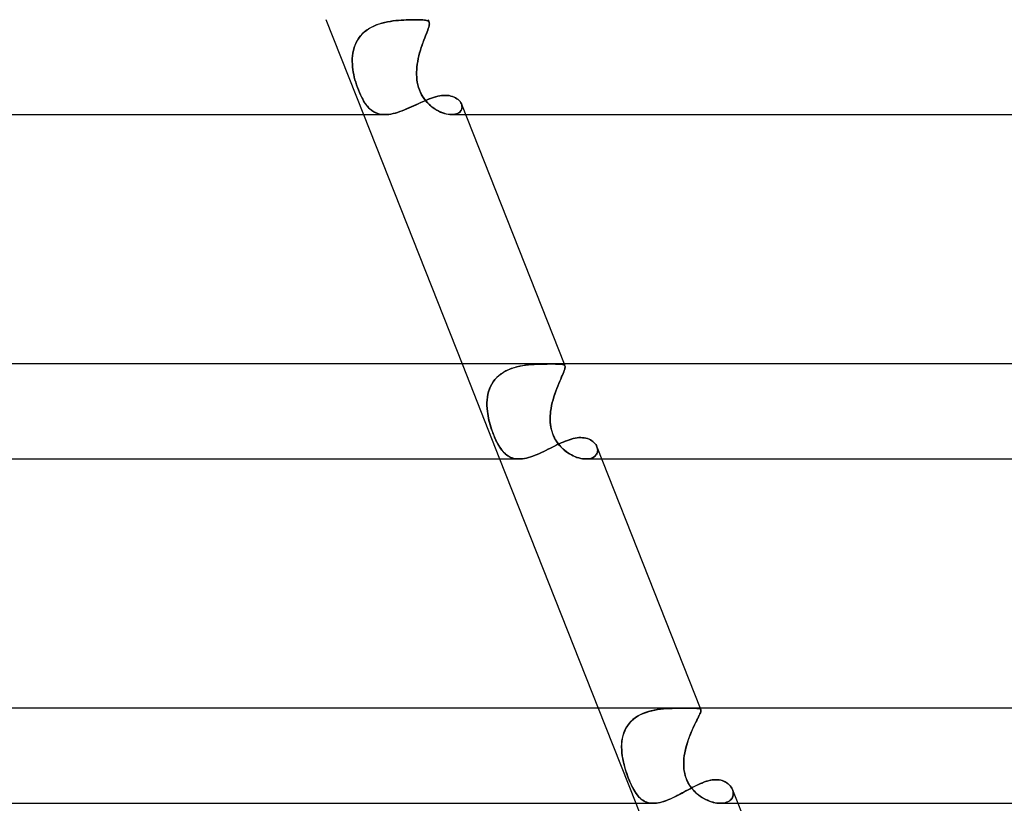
# Model space of a CAD drawing. Header units: millimetres. Extents: x -430 to 430, y -2 to 290.
# Tile 71 of 84: x 195 to 236, y 130 to 163. Entities that reach past the tile are written whole.
import ezdxf

# ---------------------------------------------------------------- set-up
doc = ezdxf.new("R2010")
doc.units = ezdxf.units.MM
doc.layers.add('HIDDEN', color=7, linetype='Continuous')
doc.layers.add('THICK', color=7, linetype='Continuous')

msp = doc.modelspace()

# ---------------------------------------------------------------- linework, layer by layer
at = {"layer": 'HIDDEN'}
for p, q in [((207.529, 163.5), (209.111, 159.5)), ((210.47, 163.456), (210.354, 163.443)), ((210.361, 163.444), (210.477, 163.457)), ((210.586, 163.467), (210.47, 163.456)), ((210.477, 163.457), (210.591, 163.468)), ((210.699, 163.475), (210.586, 163.467)), ((210.591, 163.468), (210.703, 163.476)), ((210.809, 163.482), (210.699, 163.475)), ((210.703, 163.476), (210.813, 163.482)), ((210.916, 163.486), (210.809, 163.482)), ((210.813, 163.482), (210.919, 163.486)), ((211.02, 163.489), (210.916, 163.486)), ((210.919, 163.486), (211.022, 163.489)), ((211.119, 163.491), (211.02, 163.489)), ((211.022, 163.489), (211.12, 163.491)), ((211.213, 163.492), (211.119, 163.491)), ((211.12, 163.491), (211.214, 163.492)), ((211.303, 163.493), (211.213, 163.492)), ((211.214, 163.492), (211.303, 163.493)), ((211.392, 163.492), (211.303, 163.493)), ((211.303, 163.493), (211.392, 163.492)), ((211.474, 163.491), (211.392, 163.492)), ((211.392, 163.492), (211.475, 163.491)), ((211.549, 163.489), (211.474, 163.491)), ((211.475, 163.491), (211.55, 163.488)), ((211.616, 163.485), (211.549, 163.489)), ((211.55, 163.488), (211.617, 163.485)), ((211.676, 163.48), (211.616, 163.485)), ((211.617, 163.485), (211.676, 163.479)), ((211.728, 163.472), (211.676, 163.48)), ((211.676, 163.479), (211.728, 163.472)), ((211.772, 163.462), (211.728, 163.472)), ((211.728, 163.472), (211.772, 163.462)), ((211.809, 163.449), (211.772, 163.462)), ((211.772, 163.462), (211.809, 163.449)), ((211.83, 163.5), (211.876, 163.383)), ((209.238, 163.049), (209.146, 162.976)), ((209.153, 162.982), (209.245, 163.054)), ((209.335, 163.114), (209.238, 163.049)), ((209.245, 163.054), (209.343, 163.12)), ((209.437, 163.174), (209.335, 163.114)), ((209.343, 163.12), (209.446, 163.178)), ((209.544, 163.227), (209.437, 163.174)), ((209.446, 163.178), (209.553, 163.231)), ((209.655, 163.274), (209.544, 163.227)), ((209.553, 163.231), (209.663, 163.277)), ((209.768, 163.314), (209.655, 163.274)), ((209.663, 163.277), (209.777, 163.317)), ((209.884, 163.349), (209.768, 163.314)), ((209.777, 163.317), (209.892, 163.352)), ((210.001, 163.379), (209.884, 163.349)), ((209.892, 163.352), (210.009, 163.381)), ((210.118, 163.405), (210.001, 163.379)), ((210.009, 163.381), (210.127, 163.406)), ((210.236, 163.426), (210.118, 163.405)), ((210.127, 163.406), (210.244, 163.427)), ((210.354, 163.443), (210.236, 163.426)), ((210.244, 163.427), (210.361, 163.444)), ((211.791, 162.987), (211.818, 163.059)), ((211.818, 163.057), (211.791, 162.985)), ((211.838, 163.432), (211.809, 163.449)), ((211.809, 163.449), (211.839, 163.432)), ((211.818, 163.059), (211.841, 163.125)), ((211.841, 163.122), (211.818, 163.057)), ((211.861, 163.411), (211.838, 163.432)), ((211.839, 163.432), (211.861, 163.41)), ((211.841, 163.125), (211.86, 163.183)), ((211.86, 163.181), (211.841, 163.122)), ((211.86, 163.183), (211.874, 163.235)), ((211.874, 163.234), (211.86, 163.181)), ((211.876, 163.384), (211.861, 163.411)), ((211.861, 163.41), (211.876, 163.384)), ((211.874, 163.235), (211.883, 163.281)), ((211.883, 163.28), (211.874, 163.234)), ((211.884, 163.355), (211.876, 163.384)), ((211.876, 163.384), (211.884, 163.355)), ((211.883, 163.281), (211.886, 163.321)), ((211.886, 163.32), (211.883, 163.28)), ((211.886, 163.321), (211.884, 163.355)), ((211.884, 163.355), (211.886, 163.32)), ((208.851, 162.627), (208.798, 162.526)), ((208.801, 162.532), (208.855, 162.633)), ((208.913, 162.722), (208.851, 162.627)), ((208.855, 162.633), (208.918, 162.729)), ((208.983, 162.812), (208.913, 162.722)), ((208.918, 162.729), (208.989, 162.819)), ((209.061, 162.897), (208.983, 162.812)), ((208.989, 162.819), (209.067, 162.903)), ((209.146, 162.976), (209.061, 162.897)), ((209.067, 162.903), (209.153, 162.982)), ((211.655, 162.634), (211.618, 162.534)), ((211.619, 162.537), (211.656, 162.638)), ((211.691, 162.73), (211.655, 162.634)), ((211.656, 162.638), (211.693, 162.734)), ((211.727, 162.821), (211.691, 162.73)), ((211.693, 162.734), (211.728, 162.824)), ((211.76, 162.906), (211.727, 162.821)), ((211.728, 162.824), (211.761, 162.909)), ((211.791, 162.985), (211.76, 162.906)), ((211.761, 162.909), (211.791, 162.987)), ((208.714, 162.313), (208.684, 162.202)), ((208.686, 162.208), (208.716, 162.319)), ((208.752, 162.421), (208.714, 162.313)), ((208.716, 162.319), (208.754, 162.427)), ((208.798, 162.526), (208.752, 162.421)), ((208.754, 162.427), (208.801, 162.532)), ((211.544, 162.319), (211.509, 162.208)), ((211.51, 162.211), (211.545, 162.323)), ((211.581, 162.428), (211.544, 162.319)), ((211.545, 162.323), (211.582, 162.432)), ((211.618, 162.534), (211.581, 162.428)), ((211.582, 162.432), (211.619, 162.537)), ((208.637, 161.74), (208.639, 161.859)), ((208.639, 161.856), (208.637, 161.738)), ((208.639, 161.859), (208.648, 161.978)), ((208.647, 161.973), (208.639, 161.856)), ((208.662, 162.089), (208.647, 161.973)), ((208.648, 161.978), (208.663, 162.094)), ((208.684, 162.202), (208.662, 162.089)), ((208.663, 162.094), (208.686, 162.208)), ((211.419, 161.859), (211.395, 161.74)), ((211.396, 161.742), (211.419, 161.861)), ((211.419, 161.861), (211.447, 161.98)), ((211.446, 161.977), (211.419, 161.859)), ((211.476, 162.093), (211.446, 161.977)), ((211.447, 161.98), (211.477, 162.097)), ((211.509, 162.208), (211.476, 162.093)), ((211.477, 162.097), (211.51, 162.211)), ((208.642, 161.62), (208.637, 161.74)), ((208.637, 161.738), (208.642, 161.619)), ((208.651, 161.5), (208.642, 161.62)), ((208.642, 161.619), (208.651, 161.5)), ((208.664, 161.394), (208.651, 161.5)), ((208.651, 161.5), (208.664, 161.394)), ((208.681, 161.289), (208.664, 161.394)), ((208.664, 161.394), (208.681, 161.288)), ((211.348, 161.289), (211.352, 161.394)), ((211.352, 161.394), (211.348, 161.288)), ((211.352, 161.394), (211.361, 161.5)), ((211.361, 161.5), (211.352, 161.394)), ((211.361, 161.5), (211.376, 161.621)), ((211.376, 161.62), (211.361, 161.5)), ((211.376, 161.621), (211.396, 161.742)), ((211.395, 161.74), (211.376, 161.62)), ((208.701, 161.184), (208.681, 161.289)), ((208.681, 161.288), (208.701, 161.183)), ((208.724, 161.077), (208.701, 161.184)), ((208.701, 161.183), (208.725, 161.077)), ((208.752, 160.97), (208.724, 161.077)), ((208.725, 161.077), (208.752, 160.97)), ((208.782, 160.862), (208.752, 160.97)), ((208.752, 160.97), (208.782, 160.862)), ((211.348, 161.184), (211.348, 161.289)), ((211.348, 161.288), (211.348, 161.183)), ((211.353, 161.077), (211.348, 161.184)), ((211.348, 161.183), (211.353, 161.077)), ((211.363, 160.97), (211.353, 161.077)), ((211.353, 161.077), (211.363, 160.97)), ((211.379, 160.862), (211.363, 160.97)), ((211.363, 160.97), (211.379, 160.862)), ((208.816, 160.754), (208.782, 160.862)), ((208.782, 160.862), (208.816, 160.754)), ((208.853, 160.645), (208.816, 160.754)), ((208.816, 160.754), (208.853, 160.645)), ((208.894, 160.537), (208.853, 160.645)), ((208.853, 160.645), (208.894, 160.537)), ((211.402, 160.754), (211.379, 160.862)), ((211.379, 160.862), (211.402, 160.754)), ((211.432, 160.645), (211.402, 160.754)), ((211.402, 160.754), (211.432, 160.645)), ((211.469, 160.537), (211.432, 160.645)), ((211.432, 160.645), (211.469, 160.537)), ((208.936, 160.434), (208.894, 160.537)), ((208.894, 160.537), (208.938, 160.43)), ((208.979, 160.337), (208.936, 160.434)), ((208.938, 160.43), (208.983, 160.328)), ((209.023, 160.246), (208.979, 160.337)), ((208.983, 160.328), (209.03, 160.232)), ((209.068, 160.161), (209.023, 160.246)), ((209.03, 160.232), (209.077, 160.144)), ((209.113, 160.082), (209.068, 160.161)), ((209.077, 160.144), (209.125, 160.061)), ((211.513, 160.434), (211.469, 160.537)), ((211.469, 160.537), (211.515, 160.43)), ((211.562, 160.337), (211.513, 160.434)), ((211.515, 160.43), (211.567, 160.328)), ((211.616, 160.246), (211.562, 160.337)), ((211.567, 160.328), (211.624, 160.232)), ((211.674, 160.161), (211.616, 160.246)), ((211.624, 160.232), (211.686, 160.144)), ((211.735, 160.082), (211.674, 160.161)), ((211.686, 160.144), (211.752, 160.061)), ((211.796, 160.125), (211.887, 160.161)), ((211.887, 160.161), (211.977, 160.194)), ((211.977, 160.194), (212.066, 160.223)), ((212.066, 160.223), (212.153, 160.249)), ((212.153, 160.249), (212.238, 160.27)), ((212.238, 160.27), (212.322, 160.288)), ((212.322, 160.288), (212.404, 160.3)), ((212.404, 160.3), (212.484, 160.308)), ((212.484, 160.308), (212.562, 160.31)), ((212.562, 160.31), (212.644, 160.307)), ((212.644, 160.307), (212.723, 160.298)), ((212.723, 160.298), (212.797, 160.283)), ((212.797, 160.283), (212.867, 160.262)), ((212.867, 160.262), (212.932, 160.237)), ((212.932, 160.237), (212.993, 160.206)), ((212.993, 160.206), (213.048, 160.171)), ((213.048, 160.171), (213.097, 160.132)), ((209.159, 160.008), (209.113, 160.082)), ((209.125, 160.061), (209.174, 159.985)), ((209.205, 159.941), (209.159, 160.008)), ((209.174, 159.985), (209.224, 159.916)), ((209.254, 159.878), (209.205, 159.941)), ((209.224, 159.916), (209.276, 159.851)), ((209.303, 159.819), (209.254, 159.878)), ((209.276, 159.851), (209.329, 159.792)), ((209.355, 159.766), (209.303, 159.819)), ((209.329, 159.792), (209.385, 159.737)), ((209.409, 159.716), (209.355, 159.766)), ((209.385, 159.737), (209.443, 159.689)), ((210.837, 159.7), (210.935, 159.741)), ((210.935, 159.741), (211.032, 159.783)), ((211.032, 159.783), (211.13, 159.826)), ((211.13, 159.826), (211.227, 159.871)), ((211.227, 159.871), (211.324, 159.916)), ((211.324, 159.916), (211.421, 159.96)), ((211.421, 159.96), (211.516, 160.003)), ((211.516, 160.003), (211.61, 160.046)), ((211.61, 160.046), (211.704, 160.086)), ((211.704, 160.086), (211.796, 160.125)), ((211.799, 160.008), (211.735, 160.082)), ((211.752, 160.061), (211.82, 159.985)), ((211.864, 159.941), (211.799, 160.008)), ((211.82, 159.985), (211.891, 159.916)), ((211.933, 159.878), (211.864, 159.941)), ((211.891, 159.916), (211.965, 159.851)), ((212.004, 159.819), (211.933, 159.878)), ((211.965, 159.851), (212.041, 159.792)), ((212.077, 159.766), (212.004, 159.819)), ((212.041, 159.792), (212.119, 159.737)), ((212.152, 159.716), (212.077, 159.766)), ((212.119, 159.737), (212.199, 159.689)), ((213.097, 160.132), (213.141, 160.09)), ((213.141, 160.09), (213.178, 160.046)), ((213.178, 160.046), (213.209, 160)), ((213.209, 160), (213.234, 159.952)), ((213.234, 159.952), (213.251, 159.905)), ((213.25, 159.905), (213.234, 159.952)), ((213.259, 159.765), (213.247, 159.72)), ((213.248, 159.721), (213.259, 159.765)), ((213.26, 159.857), (213.25, 159.905)), ((213.251, 159.905), (213.261, 159.857)), ((213.259, 159.765), (213.263, 159.811)), ((213.263, 159.81), (213.259, 159.765)), ((213.263, 159.811), (213.26, 159.857)), ((213.261, 159.857), (213.263, 159.81)), ((209.466, 159.672), (209.409, 159.716)), ((209.443, 159.689), (209.504, 159.645)), ((209.524, 159.632), (209.466, 159.672)), ((209.504, 159.645), (209.568, 159.607)), ((209.586, 159.597), (209.524, 159.632)), ((209.568, 159.607), (209.634, 159.574)), ((209.65, 159.568), (209.586, 159.597)), ((209.634, 159.574), (209.704, 159.548)), ((209.716, 159.544), (209.65, 159.568)), ((209.704, 159.548), (209.776, 159.527)), ((209.786, 159.525), (209.716, 159.544)), ((209.776, 159.527), (209.851, 159.512)), ((209.858, 159.511), (209.786, 159.525)), ((209.851, 159.512), (209.93, 159.503)), ((209.934, 159.503), (209.858, 159.511)), ((209.93, 159.503), (210.012, 159.5)), ((210.012, 159.5), (209.934, 159.503)), ((210.012, 159.5), (210.096, 159.503)), ((210.096, 159.503), (210.182, 159.511)), ((210.182, 159.511), (210.27, 159.525)), ((210.27, 159.525), (210.36, 159.544)), ((210.36, 159.544), (210.453, 159.567)), ((210.453, 159.567), (210.547, 159.595)), ((210.547, 159.595), (210.643, 159.627)), ((210.643, 159.627), (210.74, 159.662)), ((210.74, 159.662), (210.837, 159.7)), ((212.229, 159.672), (212.152, 159.716)), ((212.199, 159.689), (212.279, 159.645)), ((212.306, 159.632), (212.229, 159.672)), ((212.279, 159.645), (212.361, 159.607)), ((212.383, 159.597), (212.306, 159.632)), ((212.361, 159.607), (212.442, 159.574)), ((212.461, 159.568), (212.383, 159.597)), ((212.442, 159.574), (212.523, 159.548)), ((212.537, 159.544), (212.461, 159.568)), ((212.523, 159.548), (212.602, 159.527)), ((212.613, 159.525), (212.537, 159.544)), ((212.602, 159.527), (212.68, 159.512)), ((212.686, 159.511), (212.613, 159.525)), ((212.68, 159.512), (212.755, 159.503)), ((212.758, 159.503), (212.686, 159.511)), ((212.755, 159.503), (212.827, 159.5)), ((212.827, 159.5), (212.758, 159.503)), ((212.898, 159.503), (212.827, 159.5)), ((212.827, 159.5), (212.898, 159.503)), ((212.828, 159.5), (213.413, 159.5)), ((212.963, 159.512), (212.898, 159.503)), ((212.898, 159.503), (212.964, 159.512)), ((213.024, 159.527), (212.963, 159.512)), ((212.964, 159.512), (213.025, 159.528)), ((213.078, 159.548), (213.024, 159.527)), ((213.025, 159.528), (213.079, 159.549)), ((213.127, 159.574), (213.078, 159.548)), ((213.079, 159.549), (213.127, 159.575)), ((213.127, 159.575), (213.168, 159.606)), ((213.168, 159.605), (213.127, 159.574)), ((213.168, 159.606), (213.202, 159.641)), ((213.202, 159.64), (213.168, 159.605)), ((213.202, 159.641), (213.229, 159.68)), ((213.228, 159.679), (213.202, 159.64)), ((213.247, 159.72), (213.228, 159.679)), ((213.229, 159.68), (213.248, 159.721)), ((213.265, 149), (214.847, 145)), ((215.937, 148.947), (215.815, 148.928)), ((215.82, 148.929), (215.942, 148.948)), ((216.058, 148.962), (215.937, 148.947)), ((215.942, 148.948), (216.063, 148.962)), ((216.179, 148.974), (216.058, 148.962)), ((216.063, 148.962), (216.183, 148.974)), ((216.297, 148.982), (216.179, 148.974)), ((216.183, 148.974), (216.301, 148.982)), ((216.414, 148.988), (216.297, 148.982)), ((216.301, 148.982), (216.417, 148.989)), ((216.528, 148.993), (216.414, 148.988)), ((216.417, 148.989), (216.531, 148.993)), ((216.639, 148.996), (216.528, 148.993)), ((216.531, 148.993), (216.641, 148.996)), ((216.745, 148.997), (216.639, 148.996)), ((216.641, 148.996), (216.747, 148.997)), ((216.848, 148.998), (216.745, 148.997)), ((216.747, 148.997), (216.848, 148.998)), ((216.848, 148.998), (216.945, 148.999)), ((216.945, 148.999), (216.848, 148.998)), ((216.945, 148.999), (217.036, 148.999)), ((217.036, 148.999), (216.945, 148.999)), ((217.125, 148.999), (217.036, 148.999)), ((217.036, 148.999), (217.126, 148.999)), ((217.207, 148.998), (217.125, 148.999)), ((217.126, 148.999), (217.207, 148.998)), ((217.281, 148.997), (217.207, 148.998)), ((217.207, 148.998), (217.282, 148.997)), ((217.348, 148.995), (217.281, 148.997)), ((217.282, 148.997), (217.348, 148.995)), ((217.406, 148.992), (217.348, 148.995)), ((217.348, 148.995), (217.407, 148.992)), ((217.457, 148.987), (217.406, 148.992)), ((217.407, 148.992), (217.457, 148.987)), ((217.5, 148.98), (217.457, 148.987)), ((217.457, 148.987), (217.501, 148.98)), ((217.536, 148.969), (217.5, 148.98)), ((217.501, 148.98), (217.536, 148.969)), ((217.564, 148.956), (217.536, 148.969)), ((217.536, 148.969), (217.564, 148.956)), ((217.585, 148.939), (217.564, 148.956)), ((217.564, 148.956), (217.585, 148.938)), ((217.566, 149), (217.6, 148.914)), ((217.599, 148.916), (217.585, 148.939)), ((217.585, 148.938), (217.599, 148.916)), ((214.908, 148.58), (214.814, 148.507)), ((214.818, 148.51), (214.912, 148.583)), ((215.007, 148.646), (214.908, 148.58)), ((214.912, 148.583), (215.013, 148.649)), ((215.112, 148.705), (215.007, 148.646)), ((215.013, 148.649), (215.118, 148.708)), ((215.222, 148.757), (215.112, 148.705)), ((215.118, 148.708), (215.228, 148.76)), ((215.337, 148.803), (215.222, 148.757)), ((215.228, 148.76), (215.342, 148.805)), ((215.454, 148.843), (215.337, 148.803)), ((215.342, 148.805), (215.459, 148.844)), ((215.573, 148.876), (215.454, 148.843)), ((215.459, 148.844), (215.578, 148.878)), ((215.694, 148.905), (215.573, 148.876)), ((215.578, 148.878), (215.699, 148.906)), ((215.815, 148.928), (215.694, 148.905)), ((215.699, 148.906), (215.82, 148.929)), ((217.492, 148.53), (217.457, 148.45)), ((217.458, 148.452), (217.493, 148.531)), ((217.523, 148.602), (217.492, 148.53)), ((217.493, 148.531), (217.524, 148.603)), ((217.55, 148.667), (217.523, 148.602)), ((217.524, 148.603), (217.551, 148.668)), ((217.573, 148.725), (217.55, 148.667)), ((217.551, 148.668), (217.573, 148.726)), ((217.573, 148.726), (217.59, 148.776)), ((217.59, 148.776), (217.573, 148.725)), ((217.59, 148.776), (217.601, 148.82)), ((217.601, 148.82), (217.59, 148.776)), ((217.606, 148.89), (217.599, 148.916)), ((217.599, 148.916), (217.606, 148.89)), ((217.601, 148.82), (217.607, 148.858)), ((217.607, 148.858), (217.601, 148.82)), ((217.607, 148.858), (217.606, 148.89)), ((217.606, 148.89), (217.607, 148.858)), ((214.515, 148.152), (214.461, 148.049)), ((214.463, 148.053), (214.517, 148.156)), ((214.577, 148.249), (214.515, 148.152)), ((214.517, 148.156), (214.58, 148.254)), ((214.648, 148.341), (214.577, 148.249)), ((214.58, 148.254), (214.652, 148.346)), ((214.727, 148.427), (214.648, 148.341)), ((214.652, 148.346), (214.731, 148.431)), ((214.814, 148.507), (214.727, 148.427)), ((214.731, 148.431), (214.818, 148.51)), ((217.294, 148.071), (217.337, 148.175)), ((217.336, 148.173), (217.294, 148.069)), ((217.378, 148.271), (217.336, 148.173)), ((217.337, 148.175), (217.379, 148.274)), ((217.419, 148.364), (217.378, 148.271)), ((217.379, 148.274), (217.42, 148.366)), ((217.457, 148.45), (217.419, 148.364)), ((217.42, 148.366), (217.458, 148.452)), ((214.33, 147.606), (214.351, 147.722)), ((214.351, 147.718), (214.33, 147.602)), ((214.351, 147.722), (214.38, 147.836)), ((214.379, 147.832), (214.351, 147.718)), ((214.415, 147.942), (214.379, 147.832)), ((214.38, 147.836), (214.417, 147.946)), ((214.461, 148.049), (214.415, 147.942)), ((214.417, 147.946), (214.463, 148.053)), ((217.169, 147.733), (217.131, 147.615)), ((217.132, 147.617), (217.17, 147.736)), ((217.209, 147.848), (217.169, 147.733)), ((217.17, 147.736), (217.21, 147.851)), ((217.251, 147.961), (217.209, 147.848)), ((217.21, 147.851), (217.252, 147.963)), ((217.294, 148.069), (217.251, 147.961)), ((217.252, 147.963), (217.294, 148.071)), ((214.311, 147.367), (214.317, 147.487)), ((214.317, 147.484), (214.311, 147.364)), ((214.312, 147.245), (214.311, 147.367)), ((214.311, 147.364), (214.312, 147.244)), ((214.317, 147.487), (214.33, 147.606)), ((214.33, 147.602), (214.317, 147.484)), ((217.037, 147.25), (217.065, 147.374)), ((217.064, 147.372), (217.037, 147.249)), ((217.096, 147.494), (217.064, 147.372)), ((217.065, 147.374), (217.097, 147.496)), ((217.131, 147.615), (217.096, 147.494)), ((217.097, 147.496), (217.132, 147.617)), ((214.319, 147.123), (214.312, 147.245)), ((214.312, 147.244), (214.319, 147.122)), ((214.331, 147), (214.319, 147.123)), ((214.319, 147.122), (214.331, 147)), ((214.344, 146.907), (214.331, 147)), ((214.331, 147), (214.344, 146.909)), ((214.344, 146.909), (214.359, 146.819)), ((214.36, 146.814), (214.344, 146.907)), ((216.986, 146.909), (216.98, 146.819)), ((216.98, 146.814), (216.986, 146.907)), ((216.986, 146.907), (216.996, 147)), ((216.996, 147), (216.986, 146.909)), ((216.996, 147), (217.014, 147.125)), ((217.014, 147.125), (216.996, 147)), ((217.014, 147.125), (217.037, 147.25)), ((217.037, 147.249), (217.014, 147.125)), ((214.359, 146.819), (214.377, 146.728)), ((214.378, 146.72), (214.36, 146.814)), ((214.377, 146.728), (214.397, 146.635)), ((214.399, 146.626), (214.378, 146.72)), ((214.397, 146.635), (214.42, 146.543)), ((214.423, 146.53), (214.399, 146.626)), ((214.42, 146.543), (214.446, 146.449)), ((214.45, 146.435), (214.423, 146.53)), ((214.446, 146.449), (214.473, 146.355)), ((216.98, 146.819), (216.977, 146.728)), ((216.977, 146.72), (216.98, 146.814)), ((216.977, 146.728), (216.978, 146.635)), ((216.978, 146.626), (216.977, 146.72)), ((216.978, 146.635), (216.982, 146.543)), ((216.983, 146.53), (216.978, 146.626)), ((216.982, 146.543), (216.992, 146.449)), ((216.993, 146.435), (216.983, 146.53)), ((216.992, 146.449), (217.005, 146.355)), ((214.478, 146.339), (214.45, 146.435)), ((214.473, 146.355), (214.504, 146.261)), ((214.509, 146.244), (214.478, 146.339)), ((214.504, 146.261), (214.536, 146.167)), ((214.542, 146.149), (214.509, 146.244)), ((214.536, 146.167), (214.571, 146.073)), ((214.577, 146.057), (214.542, 146.149)), ((214.571, 146.073), (214.607, 145.981)), ((214.612, 145.967), (214.577, 146.057)), ((217.008, 146.339), (216.993, 146.435)), ((217.005, 146.355), (217.024, 146.261)), ((217.028, 146.244), (217.008, 146.339)), ((217.024, 146.261), (217.049, 146.167)), ((217.054, 146.149), (217.028, 146.244)), ((217.049, 146.167), (217.08, 146.073)), ((217.085, 146.057), (217.054, 146.149)), ((217.08, 146.073), (217.115, 145.981)), ((217.122, 145.967), (217.085, 146.057)), ((214.607, 145.981), (214.644, 145.893)), ((214.649, 145.881), (214.612, 145.967)), ((214.644, 145.893), (214.682, 145.808)), ((214.687, 145.798), (214.649, 145.881)), ((214.682, 145.808), (214.722, 145.727)), ((214.726, 145.717), (214.687, 145.798)), ((214.722, 145.727), (214.762, 145.649)), ((214.767, 145.64), (214.726, 145.717)), ((214.762, 145.649), (214.804, 145.574)), ((214.809, 145.566), (214.767, 145.64)), ((217.115, 145.981), (217.157, 145.893)), ((217.163, 145.881), (217.122, 145.967)), ((217.157, 145.893), (217.203, 145.808)), ((217.209, 145.798), (217.163, 145.881)), ((217.203, 145.808), (217.253, 145.727)), ((217.26, 145.717), (217.209, 145.798)), ((217.253, 145.727), (217.309, 145.649)), ((217.315, 145.64), (217.26, 145.717)), ((217.263, 145.591), (217.352, 145.633)), ((217.309, 145.649), (217.368, 145.574)), ((217.375, 145.566), (217.315, 145.64)), ((217.352, 145.633), (217.441, 145.675)), ((217.441, 145.675), (217.529, 145.713)), ((217.529, 145.713), (217.616, 145.749)), ((217.616, 145.749), (217.701, 145.782)), ((217.701, 145.782), (217.786, 145.812)), ((217.786, 145.812), (217.87, 145.838)), ((217.87, 145.838), (217.952, 145.86)), ((217.952, 145.86), (218.032, 145.877)), ((218.032, 145.877), (218.111, 145.889)), ((218.111, 145.889), (218.188, 145.897)), ((218.188, 145.897), (218.262, 145.899)), ((218.262, 145.899), (218.339, 145.896)), ((218.339, 145.896), (218.413, 145.888)), ((218.413, 145.888), (218.483, 145.874)), ((218.483, 145.874), (218.55, 145.855)), ((218.55, 145.855), (218.613, 145.831)), ((218.613, 145.831), (218.672, 145.802)), ((218.672, 145.802), (218.726, 145.769)), ((218.726, 145.769), (218.775, 145.733)), ((218.775, 145.733), (218.82, 145.693)), ((218.82, 145.693), (218.86, 145.651)), ((218.86, 145.651), (218.894, 145.606)), ((214.804, 145.574), (214.848, 145.504)), ((214.852, 145.497), (214.809, 145.566)), ((214.848, 145.504), (214.892, 145.437)), ((214.896, 145.431), (214.852, 145.497)), ((214.892, 145.437), (214.938, 145.375)), ((214.942, 145.37), (214.896, 145.431)), ((214.938, 145.375), (214.986, 145.317)), ((214.99, 145.313), (214.942, 145.37)), ((214.986, 145.317), (215.036, 145.264)), ((215.039, 145.26), (214.99, 145.313)), ((215.036, 145.264), (215.087, 145.215)), ((215.09, 145.212), (215.039, 145.26)), ((215.087, 145.215), (215.141, 145.171)), ((215.143, 145.169), (215.09, 145.212)), ((216.432, 145.191), (216.525, 145.231)), ((216.525, 145.231), (216.618, 145.273)), ((216.618, 145.273), (216.712, 145.318)), ((216.712, 145.318), (216.805, 145.363)), ((216.805, 145.363), (216.897, 145.409)), ((216.897, 145.409), (216.99, 145.455)), ((216.99, 145.455), (217.081, 145.501)), ((217.081, 145.501), (217.172, 145.546)), ((217.172, 145.546), (217.263, 145.591)), ((217.368, 145.574), (217.432, 145.504)), ((217.438, 145.497), (217.375, 145.566)), ((217.432, 145.504), (217.499, 145.437)), ((217.505, 145.431), (217.438, 145.497)), ((217.499, 145.437), (217.569, 145.375)), ((217.575, 145.37), (217.505, 145.431)), ((217.569, 145.375), (217.641, 145.317)), ((217.647, 145.313), (217.575, 145.37)), ((217.641, 145.317), (217.716, 145.264)), ((217.721, 145.26), (217.647, 145.313)), ((217.716, 145.264), (217.793, 145.215)), ((217.797, 145.212), (217.721, 145.26)), ((217.793, 145.215), (217.87, 145.171)), ((217.874, 145.169), (217.797, 145.212)), ((218.894, 145.606), (218.923, 145.56)), ((218.947, 145.221), (218.922, 145.178)), ((218.923, 145.56), (218.946, 145.512)), ((218.934, 145.196), (218.954, 145.237)), ((218.946, 145.512), (218.963, 145.462)), ((218.963, 145.464), (218.946, 145.511)), ((218.965, 145.266), (218.947, 145.221)), ((218.954, 145.237), (218.969, 145.28)), ((218.973, 145.418), (218.963, 145.464)), ((218.963, 145.462), (218.974, 145.412)), ((218.975, 145.313), (218.965, 145.266)), ((218.969, 145.28), (218.976, 145.325)), ((218.978, 145.371), (218.973, 145.418)), ((218.974, 145.412), (218.978, 145.362)), ((218.978, 145.362), (218.975, 145.313)), ((218.976, 145.325), (218.978, 145.371)), ((215.141, 145.171), (215.197, 145.132)), ((215.199, 145.13), (215.143, 145.169)), ((215.197, 145.132), (215.255, 145.097)), ((215.257, 145.096), (215.199, 145.13)), ((215.255, 145.097), (215.315, 145.068)), ((215.317, 145.068), (215.257, 145.096)), ((215.315, 145.068), (215.378, 145.044)), ((215.38, 145.044), (215.317, 145.068)), ((215.378, 145.044), (215.444, 145.025)), ((215.445, 145.025), (215.38, 145.044)), ((215.444, 145.025), (215.513, 145.011)), ((215.514, 145.011), (215.445, 145.025)), ((215.513, 145.011), (215.585, 145.003)), ((215.585, 145.003), (215.514, 145.011)), ((215.659, 145), (215.585, 145.003)), ((215.585, 145.003), (215.659, 145)), ((215.659, 145), (215.737, 145.002)), ((215.737, 145.002), (215.816, 145.01)), ((215.816, 145.01), (215.899, 145.022)), ((215.899, 145.022), (215.983, 145.04)), ((215.983, 145.04), (216.07, 145.062)), ((216.07, 145.062), (216.159, 145.089)), ((216.159, 145.089), (216.249, 145.12)), ((216.249, 145.12), (216.34, 145.154)), ((216.34, 145.154), (216.432, 145.191)), ((217.87, 145.171), (217.949, 145.132)), ((217.952, 145.13), (217.874, 145.169)), ((217.949, 145.132), (218.028, 145.097)), ((218.031, 145.096), (217.952, 145.13)), ((218.028, 145.097), (218.107, 145.068)), ((218.109, 145.068), (218.031, 145.096)), ((218.107, 145.068), (218.185, 145.044)), ((218.187, 145.044), (218.109, 145.068)), ((218.185, 145.044), (218.263, 145.025)), ((218.264, 145.025), (218.187, 145.044)), ((218.263, 145.025), (218.339, 145.011)), ((218.34, 145.011), (218.264, 145.025)), ((218.339, 145.011), (218.413, 145.003)), ((218.414, 145.003), (218.34, 145.011)), ((218.413, 145.003), (218.485, 145)), ((218.485, 145), (218.414, 145.003)), ((218.558, 145.003), (218.485, 145)), ((218.485, 145), (218.554, 145.002)), ((218.49, 145), (219.149, 145)), ((218.554, 145.002), (218.62, 145.01)), ((218.628, 145.011), (218.558, 145.003)), ((218.62, 145.01), (218.681, 145.023)), ((218.692, 145.026), (218.628, 145.011)), ((218.681, 145.023), (218.737, 145.041)), ((218.752, 145.047), (218.692, 145.026)), ((218.737, 145.041), (218.788, 145.064)), ((218.804, 145.073), (218.752, 145.047)), ((218.788, 145.064), (218.834, 145.091)), ((218.851, 145.103), (218.804, 145.073)), ((218.834, 145.091), (218.874, 145.123)), ((218.89, 145.139), (218.851, 145.103)), ((218.874, 145.123), (218.907, 145.158)), ((218.922, 145.178), (218.89, 145.139)), ((218.907, 145.158), (218.934, 145.196)), ((219.001, 134.5), (220.583, 130.5)), ((221.362, 134.422), (221.238, 134.395)), ((221.258, 134.4), (221.381, 134.426)), ((221.487, 134.444), (221.362, 134.422)), ((221.381, 134.426), (221.505, 134.447)), ((221.612, 134.462), (221.487, 134.444)), ((221.505, 134.447), (221.629, 134.464)), ((221.738, 134.475), (221.612, 134.462)), ((221.629, 134.464), (221.753, 134.476)), ((221.862, 134.485), (221.738, 134.475)), ((221.753, 134.476), (221.875, 134.486)), ((221.985, 134.492), (221.862, 134.485)), ((221.875, 134.486), (221.996, 134.492)), ((222.107, 134.496), (221.985, 134.492)), ((221.996, 134.492), (222.115, 134.496)), ((222.225, 134.499), (222.107, 134.496)), ((222.115, 134.496), (222.231, 134.499)), ((222.341, 134.5), (222.225, 134.499)), ((222.231, 134.499), (222.344, 134.5)), ((222.452, 134.5), (222.341, 134.5)), ((222.344, 134.5), (222.452, 134.5)), ((222.509, 134.5), (222.452, 134.5)), ((222.565, 134.5), (222.509, 134.5)), ((222.619, 134.5), (222.565, 134.5)), ((222.672, 134.5), (222.619, 134.5)), ((222.723, 134.499), (222.672, 134.5)), ((222.772, 134.499), (222.723, 134.499)), ((222.819, 134.499), (222.772, 134.499)), ((222.864, 134.5), (222.819, 134.499)), ((222.907, 134.5), (222.864, 134.5)), ((222.949, 134.5), (222.907, 134.5)), ((222.988, 134.5), (222.949, 134.5)), ((223.024, 134.5), (222.988, 134.5)), ((223.097, 134.5), (223.024, 134.5)), ((223.025, 134.5), (223.097, 134.5)), ((223.159, 134.498), (223.097, 134.5)), ((223.097, 134.5), (223.16, 134.498)), ((223.211, 134.494), (223.159, 134.498)), ((223.16, 134.498), (223.212, 134.494)), ((223.254, 134.488), (223.211, 134.494)), ((223.212, 134.494), (223.254, 134.488)), ((223.287, 134.478), (223.254, 134.488)), ((223.254, 134.488), (223.287, 134.478)), ((223.31, 134.463), (223.287, 134.478)), ((223.287, 134.478), (223.311, 134.463)), ((223.302, 134.5), (223.326, 134.441)), ((223.325, 134.443), (223.31, 134.463)), ((223.311, 134.463), (223.325, 134.442)), ((223.33, 134.42), (223.325, 134.443)), ((223.325, 134.442), (223.33, 134.419)), ((223.329, 134.391), (223.33, 134.42)), ((223.33, 134.419), (223.329, 134.389)), ((220.466, 134.023), (220.38, 133.942)), ((220.396, 133.958), (220.484, 134.038)), ((220.561, 134.097), (220.466, 134.023)), ((220.484, 134.038), (220.579, 134.11)), ((220.662, 134.164), (220.561, 134.097)), ((220.579, 134.11), (220.68, 134.176)), ((220.768, 134.224), (220.662, 134.164)), ((220.68, 134.176), (220.789, 134.234)), ((220.88, 134.276), (220.768, 134.224)), ((220.789, 134.234), (220.901, 134.286)), ((220.995, 134.322), (220.88, 134.276)), ((220.901, 134.286), (221.017, 134.33)), ((221.115, 134.362), (220.995, 134.322)), ((221.017, 134.33), (221.136, 134.368)), ((221.238, 134.395), (221.115, 134.362)), ((221.136, 134.368), (221.258, 134.4)), ((223.191, 134.066), (223.151, 133.986)), ((223.155, 133.995), (223.195, 134.074)), ((223.227, 134.139), (223.191, 134.066)), ((223.195, 134.074), (223.23, 134.146)), ((223.259, 134.204), (223.227, 134.139)), ((223.23, 134.146), (223.262, 134.21)), ((223.285, 134.261), (223.259, 134.204)), ((223.262, 134.21), (223.287, 134.266)), ((223.306, 134.311), (223.285, 134.261)), ((223.287, 134.266), (223.307, 134.315)), ((223.321, 134.354), (223.306, 134.311)), ((223.307, 134.315), (223.321, 134.356)), ((223.321, 134.356), (223.329, 134.391)), ((223.329, 134.389), (223.321, 134.354)), ((220.171, 133.662), (220.12, 133.557)), ((220.127, 133.575), (220.181, 133.678)), ((220.232, 133.761), (220.171, 133.662)), ((220.181, 133.678), (220.243, 133.777)), ((220.302, 133.855), (220.232, 133.761)), ((220.243, 133.777), (220.315, 133.871)), ((220.38, 133.942), (220.302, 133.855)), ((220.315, 133.871), (220.396, 133.958)), ((222.965, 133.596), (222.917, 133.485)), ((222.922, 133.497), (222.97, 133.608)), ((223.014, 133.703), (222.965, 133.596)), ((222.97, 133.608), (223.018, 133.714)), ((223.061, 133.804), (223.014, 133.703)), ((223.018, 133.714), (223.066, 133.814)), ((223.107, 133.898), (223.061, 133.804)), ((223.066, 133.814), (223.112, 133.908)), ((223.151, 133.986), (223.107, 133.898)), ((223.112, 133.908), (223.155, 133.995)), ((220.017, 133.223), (220, 133.106)), ((220.001, 133.118), (220.02, 133.237)), ((220.043, 133.338), (220.017, 133.223)), ((220.02, 133.237), (220.047, 133.353)), ((220.077, 133.449), (220.043, 133.338)), ((220.047, 133.353), (220.083, 133.466)), ((220.12, 133.557), (220.077, 133.449)), ((220.083, 133.466), (220.127, 133.575)), ((222.825, 133.252), (222.782, 133.13)), ((222.785, 133.139), (222.828, 133.262)), ((222.87, 133.37), (222.825, 133.252)), ((222.828, 133.262), (222.874, 133.381)), ((222.917, 133.485), (222.87, 133.37)), ((222.874, 133.381), (222.922, 133.497)), ((219.986, 132.875), (219.99, 132.997)), ((219.989, 132.987), (219.986, 132.866)), ((219.99, 132.751), (219.986, 132.875)), ((219.986, 132.866), (219.99, 132.745)), ((220, 133.106), (219.989, 132.987)), ((219.99, 132.997), (220.001, 133.118)), ((222.648, 132.63), (222.675, 132.759)), ((222.706, 132.881), (222.674, 132.755)), ((222.675, 132.759), (222.708, 132.888)), ((222.742, 133.007), (222.706, 132.881)), ((222.708, 132.888), (222.744, 133.014)), ((222.782, 133.13), (222.742, 133.007)), ((222.744, 133.014), (222.785, 133.139)), ((219.999, 132.626), (219.99, 132.751)), ((219.99, 132.745), (220, 132.623)), ((220.015, 132.5), (219.999, 132.626)), ((220, 132.623), (220.015, 132.5)), ((220.032, 132.393), (220.015, 132.5)), ((220.015, 132.5), (220.029, 132.409)), ((220.029, 132.409), (220.046, 132.316)), ((220.053, 132.286), (220.032, 132.393)), ((222.605, 132.286), (222.613, 132.393)), ((222.615, 132.409), (222.607, 132.316)), ((222.613, 132.393), (222.626, 132.5)), ((222.626, 132.5), (222.615, 132.409)), ((222.626, 132.5), (222.648, 132.63)), ((222.648, 132.628), (222.626, 132.5)), ((222.674, 132.755), (222.648, 132.628)), ((220.046, 132.316), (220.066, 132.224)), ((220.076, 132.18), (220.053, 132.286)), ((220.066, 132.224), (220.089, 132.13)), ((220.103, 132.074), (220.076, 132.18)), ((220.089, 132.13), (220.113, 132.036)), ((220.133, 131.969), (220.103, 132.074)), ((220.113, 132.036), (220.14, 131.943)), ((220.164, 131.865), (220.133, 131.969)), ((220.14, 131.943), (220.169, 131.849)), ((222.607, 132.316), (222.602, 132.224)), ((222.602, 132.18), (222.605, 132.286)), ((222.602, 132.224), (222.602, 132.13)), ((222.603, 132.074), (222.602, 132.18)), ((222.602, 132.13), (222.605, 132.036)), ((222.611, 131.969), (222.603, 132.074)), ((222.605, 132.036), (222.614, 131.943)), ((222.624, 131.865), (222.611, 131.969)), ((222.614, 131.943), (222.627, 131.849)), ((220.197, 131.763), (220.164, 131.865)), ((220.169, 131.849), (220.2, 131.755)), ((220.232, 131.663), (220.197, 131.763)), ((220.2, 131.755), (220.233, 131.663)), ((220.268, 131.566), (220.232, 131.663)), ((220.233, 131.663), (220.266, 131.573)), ((220.266, 131.573), (220.3, 131.486)), ((220.306, 131.472), (220.268, 131.566)), ((222.644, 131.763), (222.624, 131.865)), ((222.627, 131.849), (222.645, 131.755)), ((222.669, 131.663), (222.644, 131.763)), ((222.645, 131.755), (222.669, 131.663)), ((222.701, 131.566), (222.669, 131.663)), ((222.669, 131.663), (222.698, 131.573)), ((222.698, 131.573), (222.733, 131.486)), ((222.739, 131.472), (222.701, 131.566)), ((220.3, 131.486), (220.335, 131.401)), ((220.345, 131.38), (220.306, 131.472)), ((220.335, 131.401), (220.371, 131.32)), ((220.385, 131.29), (220.345, 131.38)), ((220.371, 131.32), (220.409, 131.241)), ((220.426, 131.206), (220.385, 131.29)), ((220.409, 131.241), (220.447, 131.165)), ((220.467, 131.126), (220.426, 131.206)), ((220.447, 131.165), (220.485, 131.093)), ((220.509, 131.051), (220.467, 131.126)), ((222.733, 131.486), (222.772, 131.401)), ((222.783, 131.38), (222.739, 131.472)), ((222.772, 131.401), (222.816, 131.32)), ((222.833, 131.29), (222.783, 131.38)), ((222.792, 131.07), (222.876, 131.116)), ((222.816, 131.32), (222.864, 131.241)), ((222.888, 131.206), (222.833, 131.29)), ((222.864, 131.241), (222.918, 131.165)), ((222.876, 131.116), (222.96, 131.16)), ((222.948, 131.126), (222.888, 131.206)), ((222.918, 131.165), (222.975, 131.093)), ((223.011, 131.051), (222.948, 131.126)), ((222.96, 131.16), (223.042, 131.203)), ((223.042, 131.203), (223.124, 131.244)), ((223.124, 131.244), (223.205, 131.283)), ((223.205, 131.283), (223.286, 131.32)), ((223.286, 131.32), (223.365, 131.354)), ((223.365, 131.354), (223.444, 131.385)), ((223.444, 131.385), (223.521, 131.413)), ((223.521, 131.413), (223.598, 131.437)), ((223.598, 131.437), (223.673, 131.457)), ((223.673, 131.457), (223.747, 131.473)), ((223.747, 131.473), (223.82, 131.485)), ((223.82, 131.485), (223.892, 131.492)), ((223.892, 131.492), (223.961, 131.494)), ((223.961, 131.494), (224.038, 131.491)), ((224.038, 131.491), (224.112, 131.482)), ((224.112, 131.482), (224.182, 131.467)), ((224.182, 131.467), (224.249, 131.447)), ((224.249, 131.447), (224.312, 131.421)), ((224.312, 131.421), (224.371, 131.391)), ((224.371, 131.391), (224.426, 131.356)), ((224.426, 131.356), (224.477, 131.318)), ((224.477, 131.318), (224.522, 131.276)), ((224.522, 131.276), (224.563, 131.232)), ((224.563, 131.232), (224.598, 131.185)), ((224.598, 131.185), (224.628, 131.136)), ((224.628, 131.136), (224.653, 131.086)), ((220.485, 131.093), (220.525, 131.024)), ((220.551, 130.982), (220.509, 131.051)), ((220.525, 131.024), (220.566, 130.959)), ((220.594, 130.917), (220.551, 130.982)), ((220.566, 130.959), (220.608, 130.898)), ((220.638, 130.857), (220.594, 130.917)), ((220.608, 130.898), (220.651, 130.841)), ((220.683, 130.802), (220.638, 130.857)), ((220.651, 130.841), (220.695, 130.788)), ((220.73, 130.751), (220.683, 130.802)), ((220.695, 130.788), (220.741, 130.74)), ((220.778, 130.705), (220.73, 130.751)), ((220.741, 130.74), (220.789, 130.695)), ((220.828, 130.663), (220.778, 130.705)), ((220.789, 130.695), (220.838, 130.655)), ((222.02, 130.676), (222.106, 130.714)), ((222.106, 130.714), (222.192, 130.755)), ((222.192, 130.755), (222.279, 130.797)), ((222.279, 130.797), (222.365, 130.841)), ((222.365, 130.841), (222.451, 130.886)), ((222.451, 130.886), (222.537, 130.932)), ((222.537, 130.932), (222.622, 130.978)), ((222.622, 130.978), (222.707, 131.024)), ((222.707, 131.024), (222.792, 131.07)), ((222.975, 131.093), (223.037, 131.024)), ((223.078, 130.982), (223.011, 131.051)), ((223.037, 131.024), (223.101, 130.959)), ((223.147, 130.917), (223.078, 130.982)), ((223.101, 130.959), (223.169, 130.898)), ((223.219, 130.857), (223.147, 130.917)), ((223.169, 130.898), (223.239, 130.841)), ((223.292, 130.802), (223.219, 130.857)), ((223.239, 130.841), (223.311, 130.788)), ((223.367, 130.751), (223.292, 130.802)), ((223.311, 130.788), (223.385, 130.74)), ((223.443, 130.705), (223.367, 130.751)), ((223.385, 130.74), (223.461, 130.695)), ((223.521, 130.663), (223.443, 130.705)), ((223.461, 130.695), (223.537, 130.655)), ((224.629, 130.701), (224.598, 130.662)), ((224.615, 130.682), (224.641, 130.721)), ((224.654, 130.744), (224.629, 130.701)), ((224.641, 130.721), (224.662, 130.762)), ((224.653, 131.086), (224.671, 131.036)), ((224.671, 131.037), (224.654, 131.083)), ((224.673, 130.789), (224.654, 130.744)), ((224.662, 130.762), (224.678, 130.805)), ((224.683, 130.99), (224.671, 131.037)), ((224.671, 131.036), (224.683, 130.985)), ((224.685, 130.836), (224.673, 130.789)), ((224.678, 130.805), (224.687, 130.85)), ((224.689, 130.943), (224.683, 130.99)), ((224.683, 130.985), (224.69, 130.935)), ((224.691, 130.885), (224.685, 130.836)), ((224.687, 130.85), (224.691, 130.896)), ((224.691, 130.896), (224.689, 130.943)), ((224.69, 130.935), (224.691, 130.885)), ((220.88, 130.626), (220.828, 130.663)), ((220.838, 130.655), (220.89, 130.62)), ((220.934, 130.593), (220.88, 130.626)), ((220.89, 130.62), (220.943, 130.589)), ((220.991, 130.565), (220.934, 130.593)), ((220.943, 130.589), (220.999, 130.562)), ((221.051, 130.542), (220.991, 130.565)), ((220.999, 130.562), (221.057, 130.54)), ((221.113, 130.524), (221.051, 130.542)), ((221.057, 130.54), (221.118, 130.523)), ((221.177, 130.511), (221.113, 130.524)), ((221.118, 130.523), (221.181, 130.51)), ((221.245, 130.503), (221.177, 130.511)), ((221.181, 130.51), (221.247, 130.503)), ((221.315, 130.5), (221.245, 130.503)), ((221.247, 130.503), (221.315, 130.5)), ((221.315, 130.5), (221.385, 130.502)), ((221.385, 130.502), (221.458, 130.509)), ((221.458, 130.509), (221.533, 130.52)), ((221.533, 130.52), (221.61, 130.536)), ((221.61, 130.536), (221.69, 130.557)), ((221.69, 130.557), (221.771, 130.581)), ((221.771, 130.581), (221.853, 130.61)), ((221.853, 130.61), (221.936, 130.641)), ((221.936, 130.641), (222.02, 130.676)), ((223.6, 130.626), (223.521, 130.663)), ((223.537, 130.655), (223.615, 130.62)), ((223.68, 130.593), (223.6, 130.626)), ((223.615, 130.62), (223.692, 130.589)), ((223.76, 130.565), (223.68, 130.593)), ((223.692, 130.589), (223.77, 130.562)), ((223.839, 130.542), (223.76, 130.565)), ((223.77, 130.562), (223.847, 130.54)), ((223.918, 130.524), (223.839, 130.542)), ((223.847, 130.54), (223.924, 130.523)), ((223.995, 130.511), (223.918, 130.524)), ((223.924, 130.523), (223.999, 130.51)), ((224.07, 130.503), (223.995, 130.511)), ((223.999, 130.51), (224.073, 130.503)), ((224.143, 130.5), (224.07, 130.503)), ((224.073, 130.503), (224.144, 130.5)), ((224.216, 130.502), (224.143, 130.5)), ((224.144, 130.5), (224.212, 130.502)), ((224.148, 130.5), (224.884, 130.5)), ((224.212, 130.502), (224.278, 130.509)), ((224.285, 130.51), (224.216, 130.502)), ((224.278, 130.509), (224.34, 130.521)), ((224.35, 130.523), (224.285, 130.51)), ((224.34, 130.521), (224.399, 130.538)), ((224.41, 130.542), (224.35, 130.523)), ((224.399, 130.538), (224.452, 130.559)), ((224.466, 130.565), (224.41, 130.542)), ((224.452, 130.559), (224.501, 130.584)), ((224.515, 130.593), (224.466, 130.565)), ((224.501, 130.584), (224.544, 130.613)), ((224.56, 130.625), (224.515, 130.593)), ((224.544, 130.613), (224.582, 130.646)), ((224.598, 130.662), (224.56, 130.625)), ((224.582, 130.646), (224.615, 130.682))]:
    msp.add_line(p, q, dxfattribs=at)
at = {"layer": 'THICK'}
for p, q in [((211.884, 160.16), (211.792, 160.123)), ((211.974, 160.193), (211.884, 160.16)), ((212.063, 160.222), (211.974, 160.193)), ((212.151, 160.248), (212.063, 160.222)), ((212.237, 160.27), (212.151, 160.248)), ((212.321, 160.287), (212.237, 160.27)), ((212.403, 160.3), (212.321, 160.287)), ((212.484, 160.308), (212.403, 160.3)), ((212.562, 160.31), (212.484, 160.308)), ((212.644, 160.307), (212.562, 160.31)), ((212.722, 160.298), (212.644, 160.307)), ((212.797, 160.283), (212.722, 160.298)), ((212.867, 160.262), (212.797, 160.283)), ((212.932, 160.237), (212.867, 160.262)), ((212.992, 160.206), (212.932, 160.237)), ((213.047, 160.171), (212.992, 160.206)), ((213.097, 160.133), (213.047, 160.171)), ((210.93, 159.739), (210.833, 159.698)), ((211.028, 159.781), (210.93, 159.739)), ((211.126, 159.825), (211.028, 159.781)), ((211.223, 159.869), (211.126, 159.825)), ((211.32, 159.913), (211.223, 159.869)), ((211.416, 159.958), (211.32, 159.913)), ((211.511, 160.001), (211.416, 159.958)), ((211.606, 160.044), (211.511, 160.001)), ((211.7, 160.085), (211.606, 160.044)), ((211.792, 160.123), (211.7, 160.085)), ((213.141, 160.091), (213.097, 160.133)), ((213.178, 160.046), (213.141, 160.091)), ((213.209, 160), (213.178, 160.046)), ((213.234, 159.952), (213.209, 160)), ((213.238, 159.941), (217.566, 149)), ((1.99, 159.5), (210.013, 159.5)), ((209.111, 159.5), (213.265, 149)), ((210.095, 159.503), (210.012, 159.5)), ((210.18, 159.511), (210.095, 159.503)), ((210.268, 159.524), (210.18, 159.511)), ((210.358, 159.543), (210.268, 159.524)), ((210.451, 159.566), (210.358, 159.543)), ((210.545, 159.594), (210.451, 159.566)), ((210.64, 159.626), (210.545, 159.594)), ((210.736, 159.66), (210.64, 159.626)), ((210.833, 159.698), (210.736, 159.66)), ((213.413, 159.5), (298.993, 159.5)), ((307, 149), (0, 149)), ((217.35, 145.633), (217.261, 145.59)), ((217.439, 145.674), (217.35, 145.633)), ((217.527, 145.713), (217.439, 145.674)), ((217.614, 145.749), (217.527, 145.713)), ((217.7, 145.782), (217.614, 145.749)), ((217.784, 145.812), (217.7, 145.782)), ((217.868, 145.837), (217.784, 145.812)), ((217.95, 145.859), (217.868, 145.837)), ((218.031, 145.876), (217.95, 145.859)), ((218.11, 145.889), (218.031, 145.876)), ((218.187, 145.897), (218.11, 145.889)), ((218.262, 145.899), (218.187, 145.897)), ((218.339, 145.896), (218.262, 145.899)), ((218.413, 145.888), (218.339, 145.896)), ((218.483, 145.874), (218.413, 145.888)), ((218.55, 145.855), (218.483, 145.874)), ((218.613, 145.831), (218.55, 145.855)), ((218.672, 145.802), (218.613, 145.831)), ((218.726, 145.769), (218.672, 145.802)), ((218.776, 145.732), (218.726, 145.769)), ((218.821, 145.693), (218.776, 145.732)), ((218.86, 145.65), (218.821, 145.693)), ((218.895, 145.605), (218.86, 145.65)), ((216.523, 145.23), (216.43, 145.19)), ((216.616, 145.273), (216.523, 145.23)), ((216.709, 145.316), (216.616, 145.273)), ((216.802, 145.361), (216.709, 145.316)), ((216.895, 145.407), (216.802, 145.361)), ((216.987, 145.453), (216.895, 145.407)), ((217.079, 145.5), (216.987, 145.453)), ((217.17, 145.545), (217.079, 145.5)), ((217.261, 145.59), (217.17, 145.545)), ((218.923, 145.559), (218.895, 145.605)), ((218.946, 145.511), (218.923, 145.559)), ((218.949, 145.505), (223.302, 134.5)), ((1.998, 145), (215.665, 145)), ((214.847, 145), (219.001, 134.5)), ((215.736, 145.002), (215.659, 145)), ((215.816, 145.01), (215.736, 145.002)), ((215.898, 145.022), (215.816, 145.01)), ((215.983, 145.04), (215.898, 145.022)), ((216.07, 145.062), (215.983, 145.04)), ((216.158, 145.089), (216.07, 145.062)), ((216.247, 145.119), (216.158, 145.089)), ((216.338, 145.153), (216.247, 145.119)), ((216.43, 145.19), (216.338, 145.153)), ((219.149, 145), (306.994, 145)), ((222.453, 134.5), (0.404, 134.5)), ((222.452, 134.5), (222.51, 134.5)), ((222.51, 134.5), (222.565, 134.5)), ((222.565, 134.5), (222.62, 134.5)), ((222.62, 134.5), (222.672, 134.5)), ((222.672, 134.5), (222.723, 134.499)), ((222.723, 134.499), (222.772, 134.499)), ((222.772, 134.499), (222.82, 134.499)), ((222.82, 134.499), (222.865, 134.5)), ((222.865, 134.5), (222.908, 134.5)), ((222.908, 134.5), (222.949, 134.5)), ((222.949, 134.5), (222.988, 134.5)), ((222.988, 134.5), (223.025, 134.5)), ((315, 134.5), (223.024, 134.5)), ((222.876, 131.115), (222.786, 131.067)), ((222.965, 131.163), (222.876, 131.115)), ((223.053, 131.208), (222.965, 131.163)), ((223.141, 131.252), (223.053, 131.208)), ((223.227, 131.294), (223.141, 131.252)), ((223.313, 131.332), (223.227, 131.294)), ((223.398, 131.368), (223.313, 131.332)), ((223.482, 131.4), (223.398, 131.368)), ((223.566, 131.427), (223.482, 131.4)), ((223.647, 131.451), (223.566, 131.427)), ((223.728, 131.469), (223.647, 131.451)), ((223.807, 131.483), (223.728, 131.469)), ((223.885, 131.491), (223.807, 131.483)), ((223.961, 131.494), (223.885, 131.491)), ((224.032, 131.491), (223.961, 131.494)), ((224.1, 131.484), (224.032, 131.491)), ((224.166, 131.471), (224.1, 131.484)), ((224.229, 131.453), (224.166, 131.471)), ((224.289, 131.431), (224.229, 131.453)), ((224.346, 131.405), (224.289, 131.431)), ((224.399, 131.375), (224.346, 131.405)), ((224.448, 131.341), (224.399, 131.375)), ((224.493, 131.304), (224.448, 131.341)), ((224.534, 131.264), (224.493, 131.304)), ((224.571, 131.221), (224.534, 131.264)), ((224.603, 131.177), (224.571, 131.221)), ((224.631, 131.131), (224.603, 131.177)), ((224.654, 131.083), (224.631, 131.131)), ((222.059, 130.693), (221.97, 130.655)), ((222.149, 130.734), (222.059, 130.693)), ((222.24, 130.778), (222.149, 130.734)), ((222.331, 130.824), (222.24, 130.778)), ((222.423, 130.871), (222.331, 130.824)), ((222.514, 130.92), (222.423, 130.871)), ((222.606, 130.969), (222.514, 130.92)), ((222.696, 131.018), (222.606, 130.969)), ((222.786, 131.067), (222.696, 131.018)), ((224.658, 131.073), (229.038, 120)), ((2, 130.5), (221.32, 130.5)), ((220.583, 130.5), (224.737, 120)), ((221.388, 130.502), (221.315, 130.5)), ((221.465, 130.51), (221.388, 130.502)), ((221.544, 130.522), (221.465, 130.51)), ((221.625, 130.54), (221.544, 130.522)), ((221.708, 130.562), (221.625, 130.54)), ((221.793, 130.589), (221.708, 130.562)), ((221.881, 130.62), (221.793, 130.589)), ((221.97, 130.655), (221.881, 130.62)), ((224.884, 130.5), (314.994, 130.5))]:
    msp.add_line(p, q, dxfattribs=at)

doc.saveas('drawing.dxf')
